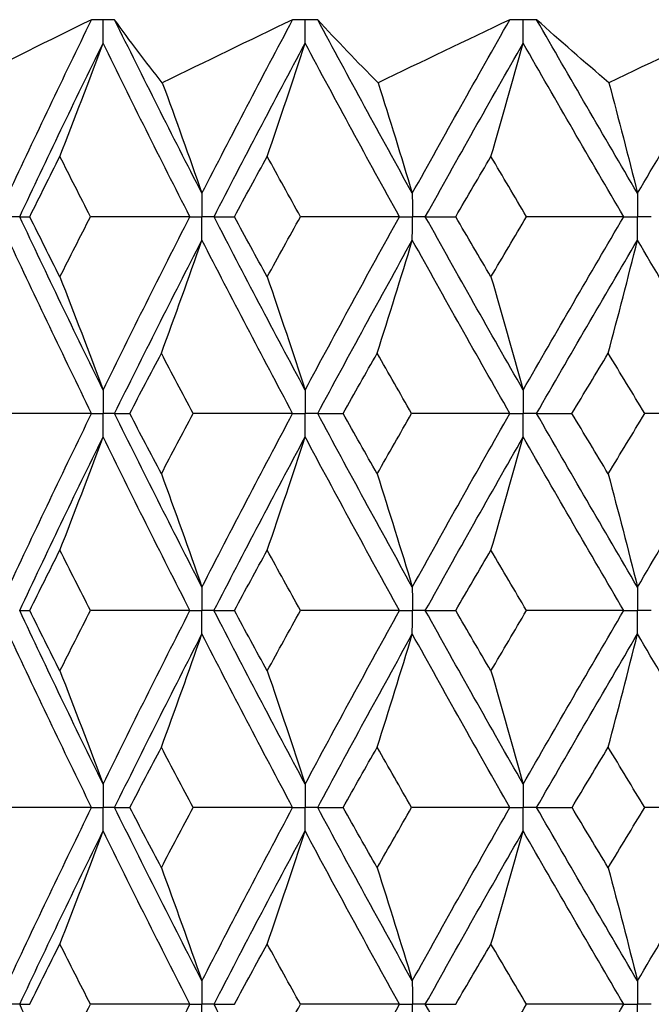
# Paper-space layout '_Back' of a CAD drawing. Header units: millimetres. Extents: x -25 to 25, y -1 to 320.
# Tile 32 of 48: x -13.53 to -8.63, y 52.23 to 59.85. Entities that reach past the tile are written whole.
import ezdxf

# ---------------------------------------------------------------- set-up
doc = ezdxf.new("R2010")
doc.units = ezdxf.units.MM

psp = doc.layouts.new('_Back')

# ---------------------------------------------------------------- linework, layer by layer
at = {"color": 7, "linetype": 'Continuous', "lineweight": 25}
for p, q in [((-12.7915, 59.8498), (-12.7917, 59.8498)), ((-11.2177, 59.8498), (-11.2179, 59.8498)), ((-9.521, 59.8498), (-9.5212, 59.8498))]:
    psp.add_line(p, q, dxfattribs=at)
for points in [[(-12.9698, 59.8498), (-13.3009, 59.6876), (-13.63, 59.5249), (-13.9569, 59.3619)], [(-13.6119, 58.5056), (-13.4027, 58.9532), (-13.1885, 59.4015), (-12.9698, 59.8498)], [(-12.4216, 59.3619), (-12.5517, 59.5249), (-12.675, 59.6876), (-12.7915, 59.8498)], [(-12.1145, 58.5056), (-12.3445, 58.9532), (-12.5703, 59.4015), (-12.7915, 59.8498)], [(-11.4118, 59.8498), (-11.7497, 59.6876), (-12.0863, 59.5249), (-12.4216, 59.3619)], [(-12.1145, 58.5056), (-11.8846, 58.9532), (-11.6502, 59.4015), (-11.4118, 59.8498)], [(-10.7501, 59.3619), (-10.9124, 59.5249), (-11.0683, 59.6876), (-11.2177, 59.8498)], [(-10.4844, 58.5056), (-10.7325, 58.9532), (-10.9771, 59.4015), (-11.2177, 59.8498)], [(-9.7288, 59.8498), (-10.0698, 59.6876), (-10.4103, 59.5249), (-10.7501, 59.3619)], [(-10.4844, 58.5056), (-10.2363, 58.9532), (-9.9842, 59.4015), (-9.7288, 59.8498)], [(-8.9609, 59.3619), (-9.1536, 59.5249), (-9.3404, 59.6876), (-9.521, 59.8498)], [(-8.7394, 58.5056), (-9.003, 58.9532), (-9.2637, 59.4015), (-9.521, 59.8498)], [(-7.9392, 59.8498), (-8.2796, 59.6876), (-8.6201, 59.5249), (-8.9609, 59.3619)], [(-8.7394, 58.5056), (-8.4758, 58.9532), (-8.2089, 59.4015), (-7.9392, 59.8498)], [(-13.5269, 58.3243), (-13.3164, 58.7718), (-13.1009, 59.2201), (-12.8809, 59.6685)], [(-13.2153, 58.7914), (-13.1016, 59.0819), (-12.9902, 59.3743), (-12.8809, 59.6685)], [(-12.2075, 58.3243), (-12.4363, 58.7718), (-12.6609, 59.2201), (-12.8809, 59.6685)], [(-12.0211, 58.3243), (-11.79, 58.7718), (-11.5545, 59.2201), (-11.315, 59.6685)], [(-11.6088, 58.7914), (-11.5089, 59.0819), (-11.411, 59.3743), (-11.315, 59.6685)], [(-10.5847, 58.3243), (-10.8319, 58.7718), (-11.0754, 59.2201), (-11.315, 59.6685)], [(-10.3837, 58.3243), (-10.1345, 58.7718), (-9.8815, 59.2201), (-9.6251, 59.6685)], [(-9.875, 58.7914), (-9.79, 59.0819), (-9.7067, 59.3743), (-9.6251, 59.6685)], [(-8.846, 58.3243), (-9.1089, 58.7718), (-9.3687, 59.2201), (-9.6251, 59.6685)], [(-12.4216, 59.3619), (-12.3173, 59.0783), (-12.2149, 58.7928), (-12.1145, 58.5056)], [(-10.7501, 59.3619), (-10.6599, 59.0783), (-10.5713, 58.7928), (-10.4844, 58.5056)], [(-8.9609, 59.3619), (-8.8857, 59.0783), (-8.8118, 58.7928), (-8.7394, 58.5056)], [(-13.4489, 58.3244), (-13.3716, 58.48), (-13.2938, 58.6357), (-13.2153, 58.7914)], [(-12.9784, 58.3244), (-13.0579, 58.48), (-13.1369, 58.6357), (-13.2153, 58.7914)], [(-11.8634, 58.3244), (-11.779, 58.48), (-11.6941, 58.6357), (-11.6088, 58.7914)], [(-11.3512, 58.3244), (-11.4375, 58.48), (-11.5234, 58.6357), (-11.6088, 58.7914)], [(-10.1479, 58.3244), (-10.0574, 58.48), (-9.9664, 58.6357), (-9.875, 58.7914)], [(-9.5996, 58.3244), (-9.6918, 58.48), (-9.7836, 58.6357), (-9.875, 58.7914)], [(-13.5269, 58.3243), (-13.5031, 58.3243), (-13.4771, 58.3243), (-13.4489, 58.3244)], [(-12.8809, 56.9821), (-13.101, 57.43), (-13.3162, 57.8765), (-13.5269, 58.3243)], [(-13.2153, 57.8582), (-13.2937, 58.0136), (-13.3716, 58.1689), (-13.4489, 58.3244)], [(-13.2153, 57.8582), (-13.1369, 58.0136), (-13.0579, 58.1689), (-12.9784, 58.3244)], [(-12.2075, 58.3243), (-12.4644, 58.3243), (-12.7214, 58.3243), (-12.9784, 58.3244)], [(-12.8809, 56.9821), (-12.6608, 57.43), (-12.4364, 57.8765), (-12.2075, 58.3243)], [(-12.0211, 58.3243), (-11.9707, 58.3243), (-11.9181, 58.3243), (-11.8634, 58.3244)], [(-11.315, 56.9821), (-11.5546, 57.43), (-11.7899, 57.8765), (-12.0211, 58.3243)], [(-11.6088, 57.8582), (-11.6941, 58.0136), (-11.779, 58.1689), (-11.8634, 58.3244)], [(-11.6088, 57.8582), (-11.5234, 58.0136), (-11.4375, 58.1689), (-11.3512, 58.3244)], [(-10.5847, 58.3243), (-10.84, 58.3243), (-11.0955, 58.3243), (-11.3512, 58.3244)], [(-11.315, 56.9821), (-11.0754, 57.43), (-10.8321, 57.8765), (-10.5847, 58.3243)], [(-10.3837, 58.3243), (-10.3071, 58.3243), (-10.2286, 58.3243), (-10.1479, 58.3244)], [(-9.6251, 56.9821), (-9.8816, 57.43), (-10.1343, 57.8765), (-10.3837, 58.3243)], [(-9.875, 57.8582), (-9.9664, 58.0136), (-10.0573, 58.1689), (-10.1479, 58.3244)], [(-9.875, 57.8582), (-9.7836, 58.0136), (-9.6918, 58.1689), (-9.5996, 58.3244)], [(-9.6251, 56.9821), (-9.3686, 57.43), (-9.109, 57.8765), (-8.846, 58.3243)], [(-8.846, 58.3243), (-9.0968, 58.3243), (-9.348, 58.3243), (-9.5996, 58.3244)], [(-12.9697, 56.8008), (-13.1886, 57.2488), (-13.4026, 57.6953), (-13.6119, 58.143)], [(-12.7916, 56.8008), (-12.5702, 57.2488), (-12.3446, 57.6953), (-12.1145, 58.143)], [(-12.4291, 57.2671), (-12.3221, 57.5572), (-12.2173, 57.8491), (-12.1145, 58.143)], [(-11.4117, 56.8008), (-11.6502, 57.2488), (-11.8844, 57.6953), (-12.1145, 58.143)], [(-11.2178, 56.8008), (-10.9771, 57.2488), (-10.7327, 57.6953), (-10.4844, 58.143)], [(-10.7566, 57.2671), (-10.6641, 57.5572), (-10.5733, 57.8491), (-10.4844, 58.143)], [(-9.7287, 56.8008), (-9.9843, 57.2488), (-10.2361, 57.6953), (-10.4844, 58.143)], [(-9.5211, 56.8008), (-9.2637, 57.2488), (-9.0032, 57.6953), (-8.7394, 58.143)], [(-8.9663, 57.2671), (-8.8892, 57.5572), (-8.8135, 57.8491), (-8.7394, 58.143)], [(-7.9391, 56.8008), (-8.2089, 57.2488), (-8.4756, 57.6953), (-8.7394, 58.143)], [(-13.2153, 57.8582), (-13.1016, 57.5681), (-12.9901, 57.2761), (-12.8809, 56.9821)], [(-11.6088, 57.8582), (-11.5089, 57.5681), (-11.4109, 57.2761), (-11.315, 56.9821)], [(-9.875, 57.8582), (-9.79, 57.5681), (-9.7067, 57.2761), (-9.6251, 56.9821)], [(-12.6736, 56.8007), (-12.5926, 56.9563), (-12.5111, 57.1118), (-12.4291, 57.2671)], [(-12.1814, 56.8007), (-12.2645, 56.9563), (-12.3471, 57.1118), (-12.4291, 57.2671)], [(-11.0208, 56.8007), (-10.9332, 56.9563), (-10.8451, 57.1118), (-10.7566, 57.2671)], [(-10.4897, 56.8007), (-10.5791, 56.9563), (-10.6681, 57.1118), (-10.7566, 57.2671)], [(-9.2473, 56.8007), (-9.154, 56.9563), (-9.0603, 57.1118), (-8.9663, 57.2671)], [(-8.683, 56.8007), (-8.7779, 56.9563), (-8.8723, 57.1118), (-8.9663, 57.2671)], [(-12.9697, 56.8008), (-13.2265, 56.8008), (-13.4831, 56.8007), (-13.7397, 56.8007)], [(-13.6119, 55.4563), (-13.4026, 55.9046), (-13.1884, 56.353), (-12.9697, 56.8008)], [(-12.7916, 56.8008), (-12.7544, 56.8008), (-12.715, 56.8007), (-12.6736, 56.8007)], [(-12.1145, 55.4563), (-12.3446, 55.9046), (-12.5704, 56.353), (-12.7916, 56.8008)], [(-12.4291, 56.3335), (-12.5111, 56.4892), (-12.5926, 56.645), (-12.6736, 56.8007)], [(-12.4291, 56.3335), (-12.347, 56.4892), (-12.2645, 56.645), (-12.1814, 56.8007)], [(-11.4117, 56.8008), (-11.6682, 56.8008), (-11.9247, 56.8007), (-12.1814, 56.8007)], [(-12.1145, 55.4563), (-11.8844, 55.9046), (-11.6501, 56.353), (-11.4117, 56.8008)], [(-11.2178, 56.8008), (-11.1542, 56.8008), (-11.0886, 56.8007), (-11.0208, 56.8007)], [(-10.4844, 55.4563), (-10.7327, 55.9046), (-10.9773, 56.353), (-11.2178, 56.8008)], [(-10.7566, 56.3335), (-10.8452, 56.4892), (-10.9332, 56.645), (-11.0208, 56.8007)], [(-10.7566, 56.3335), (-10.6681, 56.4892), (-10.5791, 56.645), (-10.4897, 56.8007)], [(-9.7287, 56.8008), (-9.982, 56.8008), (-10.2357, 56.8007), (-10.4897, 56.8007)], [(-10.4844, 55.4563), (-10.2361, 55.9046), (-9.9841, 56.353), (-9.7287, 56.8008)], [(-9.5211, 56.8008), (-9.4319, 56.8008), (-9.3406, 56.8007), (-9.2473, 56.8007)], [(-8.7394, 55.4563), (-9.0032, 55.9046), (-9.2639, 56.353), (-9.5211, 56.8008)], [(-8.9663, 56.3335), (-9.0604, 56.4892), (-9.154, 56.645), (-9.2473, 56.8007)], [(-8.9663, 56.3335), (-8.8723, 56.4892), (-8.7778, 56.645), (-8.683, 56.8007)], [(-8.7394, 55.4563), (-8.4756, 55.9046), (-8.2087, 56.353), (-7.9391, 56.8008)], [(-7.9391, 56.8008), (-8.1865, 56.8008), (-8.4345, 56.8007), (-8.683, 56.8007)], [(-13.5269, 55.2748), (-13.3163, 55.7232), (-13.1008, 56.1716), (-12.8809, 56.6194)], [(-13.2153, 55.7425), (-13.1017, 56.033), (-12.9902, 56.3253), (-12.8809, 56.6194)], [(-12.2074, 55.2748), (-12.4363, 55.7232), (-12.661, 56.1716), (-12.8809, 56.6194)], [(-12.0212, 55.2748), (-11.7899, 55.7232), (-11.5544, 56.1716), (-11.315, 56.6194)], [(-11.6088, 55.7425), (-11.5089, 56.033), (-11.411, 56.3253), (-11.315, 56.6194)], [(-10.5847, 55.2748), (-10.832, 55.7232), (-11.0755, 56.1716), (-11.315, 56.6194)], [(-10.3837, 55.2748), (-10.1344, 55.7232), (-9.8814, 56.1716), (-9.6251, 56.6194)], [(-9.875, 55.7425), (-9.7901, 56.033), (-9.7068, 56.3253), (-9.6251, 56.6194)], [(-8.846, 55.2748), (-9.109, 55.7232), (-9.3688, 56.1716), (-9.6251, 56.6194)], [(-12.4291, 56.3335), (-12.3222, 56.0429), (-12.2173, 55.7505), (-12.1145, 55.4563)], [(-10.7566, 56.3335), (-10.6641, 56.0429), (-10.5734, 55.7505), (-10.4844, 55.4563)], [(-8.9663, 56.3335), (-8.8892, 56.0429), (-8.8135, 55.7505), (-8.7394, 55.4563)], [(-13.4491, 55.2748), (-13.3717, 55.4307), (-13.2938, 55.5866), (-13.2153, 55.7425)], [(-12.9782, 55.2748), (-13.0578, 55.4307), (-13.1368, 55.5866), (-13.2153, 55.7425)], [(-11.8636, 55.2748), (-11.7792, 55.4307), (-11.6942, 55.5866), (-11.6088, 55.7425)], [(-11.3509, 55.2748), (-11.4374, 55.4307), (-11.5233, 55.5866), (-11.6088, 55.7425)], [(-10.1481, 55.2748), (-10.0575, 55.4307), (-9.9665, 55.5866), (-9.875, 55.7425)], [(-9.5993, 55.2748), (-9.6916, 55.4307), (-9.7835, 55.5866), (-9.875, 55.7425)], [(-13.5269, 55.2748), (-13.5032, 55.2748), (-13.4772, 55.2748), (-13.4491, 55.2748)], [(-12.8809, 53.9307), (-13.1008, 54.3781), (-13.3162, 54.8264), (-13.5269, 55.2748)], [(-13.2153, 54.8073), (-13.2938, 54.9631), (-13.3717, 55.1189), (-13.4491, 55.2748)], [(-13.2153, 54.8073), (-13.1368, 54.9631), (-13.0578, 55.1189), (-12.9782, 55.2748)], [(-12.2074, 55.2748), (-12.4643, 55.2748), (-12.7212, 55.2748), (-12.9782, 55.2748)], [(-12.8809, 53.9307), (-12.661, 54.3781), (-12.4364, 54.8264), (-12.2074, 55.2748)], [(-12.0212, 55.2748), (-11.9708, 55.2748), (-11.9183, 55.2748), (-11.8636, 55.2748)], [(-11.315, 53.9307), (-11.5544, 54.3781), (-11.7899, 54.8264), (-12.0212, 55.2748)], [(-11.6088, 54.8073), (-11.6942, 54.9631), (-11.7792, 55.1189), (-11.8636, 55.2748)], [(-11.6088, 54.8073), (-11.5233, 54.9631), (-11.4374, 55.1189), (-11.3509, 55.2748)], [(-10.5847, 55.2748), (-10.8399, 55.2748), (-11.0953, 55.2748), (-11.3509, 55.2748)], [(-11.315, 53.9307), (-11.0756, 54.3781), (-10.832, 54.8264), (-10.5847, 55.2748)], [(-10.3837, 55.2748), (-10.3073, 55.2748), (-10.2287, 55.2748), (-10.1481, 55.2748)], [(-9.6251, 53.9307), (-9.8813, 54.3781), (-10.1343, 54.8264), (-10.3837, 55.2748)], [(-9.875, 54.8073), (-9.9665, 54.9631), (-10.0575, 55.1189), (-10.1481, 55.2748)], [(-9.875, 54.8073), (-9.7835, 54.9631), (-9.6916, 55.1189), (-9.5993, 55.2748)], [(-9.6251, 53.9307), (-9.3688, 54.3781), (-9.109, 54.8264), (-8.846, 55.2748)], [(-8.846, 55.2748), (-9.0966, 55.2748), (-9.3478, 55.2748), (-9.5993, 55.2748)], [(-12.9697, 53.7494), (-13.1884, 54.1967), (-13.4026, 54.6449), (-13.6119, 55.0933)], [(-12.7915, 53.7494), (-12.5704, 54.1967), (-12.3446, 54.6449), (-12.1145, 55.0933)], [(-12.4291, 54.2163), (-12.3222, 54.5067), (-12.2173, 54.7991), (-12.1145, 55.0933)], [(-11.4118, 53.7494), (-11.65, 54.1967), (-11.8844, 54.6449), (-12.1145, 55.0933)], [(-11.2178, 53.7494), (-10.9773, 54.1967), (-10.7327, 54.6449), (-10.4844, 55.0933)], [(-10.7566, 54.2163), (-10.6641, 54.5067), (-10.5733, 54.7991), (-10.4844, 55.0933)], [(-9.7287, 53.7494), (-9.984, 54.1967), (-10.2361, 54.6449), (-10.4844, 55.0933)], [(-9.5211, 53.7494), (-9.2639, 54.1967), (-9.0032, 54.6449), (-8.7394, 55.0933)], [(-8.9663, 54.2163), (-8.8892, 54.5067), (-8.8135, 54.7991), (-8.7394, 55.0933)], [(-7.9391, 53.7494), (-8.2087, 54.1967), (-8.4756, 54.6449), (-8.7394, 55.0933)], [(-13.2153, 54.8073), (-13.1017, 54.5169), (-12.9902, 54.2247), (-12.8809, 53.9307)], [(-11.6088, 54.8073), (-11.5089, 54.5169), (-11.411, 54.2247), (-11.315, 53.9307)], [(-9.875, 54.8073), (-9.7901, 54.5169), (-9.7068, 54.2247), (-9.6251, 53.9307)], [(-12.6734, 53.7495), (-12.5925, 53.905), (-12.5111, 54.0606), (-12.4291, 54.2163)], [(-12.1815, 53.7495), (-12.2646, 53.905), (-12.3471, 54.0606), (-12.4291, 54.2163)], [(-11.0206, 53.7495), (-10.9331, 53.905), (-10.8451, 54.0606), (-10.7566, 54.2163)], [(-10.4898, 53.7495), (-10.5792, 53.905), (-10.6681, 54.0606), (-10.7566, 54.2163)], [(-9.2471, 53.7495), (-9.1539, 53.905), (-9.0603, 54.0606), (-8.9663, 54.2163)], [(-8.6832, 53.7495), (-8.7779, 53.905), (-8.8723, 54.0606), (-8.9663, 54.2163)], [(-12.9697, 53.7494), (-13.2265, 53.7494), (-13.4832, 53.7495), (-13.7398, 53.7495)], [(-13.6119, 52.4071), (-13.4025, 52.8553), (-13.1885, 53.302), (-12.9697, 53.7494)], [(-12.7915, 53.7494), (-12.7543, 53.7494), (-12.715, 53.7495), (-12.6734, 53.7495)], [(-12.1145, 52.4071), (-12.3447, 52.8553), (-12.5703, 53.302), (-12.7915, 53.7494)], [(-12.4291, 53.2835), (-12.5111, 53.439), (-12.5925, 53.5942), (-12.6734, 53.7495)], [(-12.4291, 53.2835), (-12.3471, 53.439), (-12.2646, 53.5942), (-12.1815, 53.7495)], [(-11.4118, 53.7494), (-11.6682, 53.7494), (-11.9248, 53.7495), (-12.1815, 53.7495)], [(-12.1145, 52.4071), (-11.8844, 52.8553), (-11.6501, 53.302), (-11.4118, 53.7494)], [(-11.2178, 53.7494), (-11.1542, 53.7494), (-11.0885, 53.7495), (-11.0206, 53.7495)], [(-10.4844, 52.4071), (-10.7328, 52.8553), (-10.9772, 53.302), (-11.2178, 53.7494)], [(-10.7566, 53.2835), (-10.8451, 53.439), (-10.9331, 53.5942), (-11.0206, 53.7495)], [(-10.7566, 53.2835), (-10.6681, 53.439), (-10.5792, 53.5942), (-10.4898, 53.7495)], [(-9.7287, 53.7494), (-9.9821, 53.7494), (-10.2358, 53.7495), (-10.4898, 53.7495)], [(-10.4844, 52.4071), (-10.236, 52.8553), (-9.9842, 53.302), (-9.7287, 53.7494)], [(-9.5211, 53.7494), (-9.4318, 53.7494), (-9.3405, 53.7495), (-9.2471, 53.7495)], [(-8.7394, 52.4071), (-9.0033, 52.8553), (-9.2638, 53.302), (-9.5211, 53.7494)], [(-8.9663, 53.2835), (-9.0603, 53.439), (-9.1539, 53.5942), (-9.2471, 53.7495)], [(-8.9663, 53.2835), (-8.8723, 53.439), (-8.7779, 53.5942), (-8.6832, 53.7495)], [(-8.7394, 52.4071), (-8.4755, 52.8553), (-8.2088, 53.302), (-7.9391, 53.7494)], [(-7.9391, 53.7494), (-8.1866, 53.7494), (-8.4346, 53.7495), (-8.6832, 53.7495)], [(-13.5269, 52.2258), (-13.3162, 52.674), (-13.1009, 53.1208), (-12.8809, 53.5682)], [(-13.2153, 52.6924), (-13.1017, 52.9825), (-12.9902, 53.2744), (-12.8809, 53.5682)], [(-12.2074, 52.2258), (-12.4365, 52.674), (-12.6609, 53.1208), (-12.8809, 53.5682)], [(-12.0211, 52.2258), (-11.7898, 52.674), (-11.5544, 53.1208), (-11.315, 53.5682)], [(-11.6088, 52.6924), (-11.5089, 52.9825), (-11.411, 53.2744), (-11.315, 53.5682)], [(-10.5847, 52.2258), (-10.8321, 52.674), (-11.0755, 53.1208), (-11.315, 53.5682)], [(-10.3837, 52.2258), (-10.1343, 52.674), (-9.8814, 53.1208), (-9.6251, 53.5682)], [(-9.875, 52.6924), (-9.7901, 52.9825), (-9.7067, 53.2744), (-9.6251, 53.5682)], [(-8.846, 52.2258), (-9.1091, 52.674), (-9.3688, 53.1208), (-9.6251, 53.5682)], [(-12.4291, 53.2835), (-12.3221, 52.9933), (-12.2173, 52.7012), (-12.1145, 52.4071)], [(-10.7566, 53.2835), (-10.6641, 52.9933), (-10.5733, 52.7012), (-10.4844, 52.4071)], [(-8.9663, 53.2835), (-8.8892, 52.9933), (-8.8135, 52.7012), (-8.7394, 52.4071)], [(-13.449, 52.2257), (-13.3717, 52.3814), (-13.2938, 52.537), (-13.2153, 52.6924)], [(-12.9783, 52.2257), (-13.0579, 52.3814), (-13.1369, 52.537), (-13.2153, 52.6924)], [(-11.8635, 52.2257), (-11.7791, 52.3814), (-11.6941, 52.537), (-11.6088, 52.6924)], [(-11.351, 52.2257), (-11.4375, 52.3814), (-11.5234, 52.537), (-11.6088, 52.6924)], [(-10.148, 52.2257), (-10.0574, 52.3814), (-9.9664, 52.537), (-9.875, 52.6924)], [(-9.5995, 52.2257), (-9.6917, 52.3814), (-9.7836, 52.537), (-9.875, 52.6924)], [(-12.8809, 50.8811), (-13.1009, 51.3294), (-13.3163, 51.7778), (-13.5269, 52.2258)], [(-13.5269, 52.2258), (-13.5031, 52.2258), (-13.4771, 52.2257), (-13.449, 52.2257)], [(-13.2153, 51.7583), (-13.1369, 51.9141), (-13.0578, 52.0699), (-12.9783, 52.2257)], [(-12.2074, 52.2258), (-12.4644, 52.2258), (-12.7213, 52.2257), (-12.9783, 52.2257)], [(-12.8809, 50.8811), (-12.6609, 51.3294), (-12.4363, 51.7778), (-12.2074, 52.2258)], [(-11.315, 50.8811), (-11.5545, 51.3294), (-11.79, 51.7778), (-12.0211, 52.2258)], [(-12.0211, 52.2258), (-11.9707, 52.2258), (-11.9182, 52.2257), (-11.8635, 52.2257)], [(-11.6088, 51.7583), (-11.5233, 51.9141), (-11.4374, 52.0699), (-11.351, 52.2257)], [(-10.5847, 52.2258), (-10.8399, 52.2258), (-11.0954, 52.2257), (-11.351, 52.2257)], [(-11.315, 50.8811), (-11.0755, 51.3294), (-10.8319, 51.7778), (-10.5847, 52.2258)], [(-9.6251, 50.8811), (-9.8815, 51.3294), (-10.1345, 51.7778), (-10.3837, 52.2258)], [(-10.3837, 52.2258), (-10.3072, 52.2258), (-10.2286, 52.2257), (-10.148, 52.2257)], [(-9.875, 51.7583), (-9.7836, 51.9141), (-9.6917, 52.0699), (-9.5995, 52.2257)], [(-9.6251, 50.8811), (-9.3687, 51.3294), (-9.1089, 51.7778), (-8.846, 52.2258)], [(-8.846, 52.2258), (-9.0967, 52.2258), (-9.3479, 52.2257), (-9.5995, 52.2257)]]:
    psp.add_open_spline(points, degree=3, dxfattribs=at)
for points, knots in [([(-12.8808, 59.85), (-12.8932, 59.85), (-12.9056, 59.85), (-12.9181, 59.85), (-12.9353, 59.8499), (-12.9526, 59.8499), (-12.9698, 59.8498)], [0.0001197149, 0.0001197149, 0.0001197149, 0.0001197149, 0.0001699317, 0.0001699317, 0.0001699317, 0.0002396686, 0.0002396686, 0.0002396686, 0.0002396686]), ([(-12.8809, 59.6685), (-12.8808, 59.7175), (-12.8808, 59.7664), (-12.8808, 59.8153), (-12.8808, 59.8269), (-12.8808, 59.8384), (-12.8808, 59.85)], [0, 0, 0, 0, 0.0001467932, 0.0001467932, 0.0001467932, 0.0001814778, 0.0001814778, 0.0001814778, 0.0001814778]), ([(-12.7917, 59.8498), (-12.8166, 59.8499), (-12.8414, 59.85), (-12.8663, 59.85), (-12.8711, 59.85), (-12.8759, 59.85), (-12.8808, 59.85)], [0, 0, 0, 0, 0.0001001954, 0.0001001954, 0.0001001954, 0.0001197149, 0.0001197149, 0.0001197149, 0.0001197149]), ([(-11.3149, 59.85), (-11.3284, 59.85), (-11.3419, 59.85), (-11.3555, 59.85), (-11.3743, 59.8499), (-11.393, 59.8499), (-11.4118, 59.8498)], [0.0001197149, 0.0001197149, 0.0001197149, 0.0001197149, 0.0001699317, 0.0001699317, 0.0001699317, 0.0002396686, 0.0002396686, 0.0002396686, 0.0002396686]), ([(-11.315, 59.6685), (-11.3149, 59.7175), (-11.3149, 59.7664), (-11.3149, 59.8153), (-11.3149, 59.8269), (-11.3149, 59.8384), (-11.3149, 59.85)], [0, 0, 0, 0, 0.0001467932, 0.0001467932, 0.0001467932, 0.0001814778, 0.0001814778, 0.0001814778, 0.0001814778]), ([(-11.2179, 59.8498), (-11.245, 59.8499), (-11.272, 59.85), (-11.2991, 59.85), (-11.3043, 59.85), (-11.3096, 59.85), (-11.3149, 59.85)], [0, 0, 0, 0, 0.0001001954, 0.0001001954, 0.0001001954, 0.0001197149, 0.0001197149, 0.0001197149, 0.0001197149]), ([(-9.625, 59.85), (-9.6395, 59.85), (-9.654, 59.85), (-9.6685, 59.85), (-9.6886, 59.8499), (-9.7087, 59.8499), (-9.7288, 59.8498)], [0.0001197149, 0.0001197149, 0.0001197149, 0.0001197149, 0.0001699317, 0.0001699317, 0.0001699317, 0.0002396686, 0.0002396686, 0.0002396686, 0.0002396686]), ([(-9.6251, 59.6685), (-9.625, 59.7175), (-9.625, 59.7664), (-9.625, 59.8153), (-9.625, 59.8269), (-9.625, 59.8384), (-9.625, 59.85)], [0, 0, 0, 0, 0.0001467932, 0.0001467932, 0.0001467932, 0.0001814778, 0.0001814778, 0.0001814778, 0.0001814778]), ([(-9.5212, 59.8498), (-9.5502, 59.8499), (-9.5792, 59.85), (-9.6081, 59.85), (-9.6137, 59.85), (-9.6194, 59.85), (-9.625, 59.85)], [0, 0, 0, 0, 0.0001001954, 0.0001001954, 0.0001001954, 0.0001197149, 0.0001197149, 0.0001197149, 0.0001197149]), ([(-12.1145, 58.5056), (-12.1145, 58.4567), (-12.1144, 58.4078), (-12.1144, 58.3589), (-12.1144, 58.3474), (-12.1144, 58.3358), (-12.1144, 58.3243)], [0, 0, 0, 0, 0.0001466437, 0.0001466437, 0.0001466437, 0.000181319, 0.000181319, 0.000181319, 0.000181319]), ([(-10.4844, 58.5056), (-10.4843, 58.4567), (-10.4843, 58.4078), (-10.4843, 58.3589), (-10.4843, 58.3474), (-10.4843, 58.3358), (-10.4843, 58.3243)], [0, 0, 0, 0, 0.0001466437, 0.0001466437, 0.0001466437, 0.000181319, 0.000181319, 0.000181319, 0.000181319]), ([(-8.7394, 58.5056), (-8.7394, 58.4567), (-8.7393, 58.4078), (-8.7393, 58.3589), (-8.7393, 58.3474), (-8.7393, 58.3358), (-8.7393, 58.3243)], [0, 0, 0, 0, 0.0001466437, 0.0001466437, 0.0001466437, 0.000181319, 0.000181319, 0.000181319, 0.000181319]), ([(-13.5269, 58.3243), (-13.547, 58.3243), (-13.5672, 58.3243), (-13.5873, 58.3243), (-13.5955, 58.3243), (-13.6036, 58.3243), (-13.6118, 58.3243)], [0, 0, 0, 0, 0.0000852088, 0.0000852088, 0.0000852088, 0.0001198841, 0.0001198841, 0.0001198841, 0.0001198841]), ([(-12.2075, 58.3243), (-12.1854, 58.3243), (-12.1634, 58.3243), (-12.1414, 58.3243), (-12.1324, 58.3243), (-12.1234, 58.3243), (-12.1144, 58.3243)], [0, 0, 0, 0, 0.0000852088, 0.0000852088, 0.0000852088, 0.0001198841, 0.0001198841, 0.0001198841, 0.0001198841]), ([(-12.1145, 58.143), (-12.1145, 58.1919), (-12.1144, 58.2407), (-12.1144, 58.2896), (-12.1144, 58.3012), (-12.1144, 58.3127), (-12.1144, 58.3243)], [0, 0, 0, 0, 0.000146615, 0.000146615, 0.000146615, 0.0001812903, 0.0001812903, 0.0001812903, 0.0001812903]), ([(-12.0211, 58.3243), (-12.0433, 58.3243), (-12.0654, 58.3243), (-12.0875, 58.3243), (-12.0964, 58.3243), (-12.1054, 58.3243), (-12.1144, 58.3243)], [0, 0, 0, 0, 0.0000852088, 0.0000852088, 0.0000852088, 0.0001198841, 0.0001198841, 0.0001198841, 0.0001198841]), ([(-10.5847, 58.3243), (-10.561, 58.3243), (-10.5372, 58.3243), (-10.5134, 58.3243), (-10.5037, 58.3243), (-10.494, 58.3243), (-10.4843, 58.3243)], [0, 0, 0, 0, 0.0000852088, 0.0000852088, 0.0000852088, 0.0001198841, 0.0001198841, 0.0001198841, 0.0001198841]), ([(-10.4844, 58.143), (-10.4843, 58.1919), (-10.4843, 58.2407), (-10.4843, 58.2896), (-10.4843, 58.3012), (-10.4843, 58.3127), (-10.4843, 58.3243)], [0, 0, 0, 0, 0.000146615, 0.000146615, 0.000146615, 0.0001812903, 0.0001812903, 0.0001812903, 0.0001812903]), ([(-10.3837, 58.3243), (-10.4075, 58.3243), (-10.4314, 58.3243), (-10.4552, 58.3243), (-10.4649, 58.3243), (-10.4746, 58.3243), (-10.4843, 58.3243)], [0, 0, 0, 0, 0.0000852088, 0.0000852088, 0.0000852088, 0.0001198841, 0.0001198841, 0.0001198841, 0.0001198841]), ([(-8.846, 58.3243), (-8.8208, 58.3243), (-8.7955, 58.3243), (-8.7702, 58.3243), (-8.7599, 58.3243), (-8.7496, 58.3243), (-8.7393, 58.3243)], [0, 0, 0, 0, 0.0000852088, 0.0000852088, 0.0000852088, 0.0001198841, 0.0001198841, 0.0001198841, 0.0001198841]), ([(-8.7394, 58.143), (-8.7394, 58.1919), (-8.7393, 58.2407), (-8.7393, 58.2896), (-8.7393, 58.3012), (-8.7393, 58.3127), (-8.7393, 58.3243)], [0, 0, 0, 0, 0.000146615, 0.000146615, 0.000146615, 0.0001812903, 0.0001812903, 0.0001812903, 0.0001812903]), ([(-8.6324, 58.3243), (-8.6578, 58.3243), (-8.6831, 58.3243), (-8.7084, 58.3243), (-8.7187, 58.3243), (-8.729, 58.3243), (-8.7393, 58.3243)], [0, 0, 0, 0, 0.0000852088, 0.0000852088, 0.0000852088, 0.0001198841, 0.0001198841, 0.0001198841, 0.0001198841]), ([(-12.8809, 56.9821), (-12.8808, 56.9332), (-12.8808, 56.8843), (-12.8808, 56.8355), (-12.8808, 56.8239), (-12.8808, 56.8123), (-12.8808, 56.8008)], [0, 0, 0, 0, 0.0001466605, 0.0001466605, 0.0001466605, 0.0001813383, 0.0001813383, 0.0001813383, 0.0001813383]), ([(-11.315, 56.9821), (-11.3149, 56.9332), (-11.3149, 56.8843), (-11.3149, 56.8355), (-11.3149, 56.8239), (-11.3149, 56.8123), (-11.3149, 56.8008)], [0, 0, 0, 0, 0.0001466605, 0.0001466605, 0.0001466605, 0.0001813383, 0.0001813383, 0.0001813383, 0.0001813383]), ([(-9.6251, 56.9821), (-9.625, 56.9332), (-9.625, 56.8843), (-9.625, 56.8355), (-9.625, 56.8239), (-9.625, 56.8123), (-9.625, 56.8008)], [0, 0, 0, 0, 0.0001466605, 0.0001466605, 0.0001466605, 0.0001813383, 0.0001813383, 0.0001813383, 0.0001813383]), ([(-12.9697, 56.8008), (-12.9487, 56.8008), (-12.9276, 56.8008), (-12.9065, 56.8008), (-12.8979, 56.8008), (-12.8894, 56.8008), (-12.8808, 56.8008)], [0, 0, 0, 0, 0.0000851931, 0.0000851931, 0.0000851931, 0.0001198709, 0.0001198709, 0.0001198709, 0.0001198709]), ([(-12.8809, 56.6194), (-12.8808, 56.6683), (-12.8808, 56.7172), (-12.8808, 56.7661), (-12.8808, 56.7777), (-12.8808, 56.7892), (-12.8808, 56.8008)], [0, 0, 0, 0, 0.0001466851, 0.0001466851, 0.0001466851, 0.0001813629, 0.0001813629, 0.0001813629, 0.0001813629]), ([(-12.7916, 56.8008), (-12.8127, 56.8008), (-12.8339, 56.8008), (-12.855, 56.8008), (-12.8636, 56.8008), (-12.8722, 56.8008), (-12.8808, 56.8008)], [0, 0, 0, 0, 0.0000851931, 0.0000851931, 0.0000851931, 0.0001198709, 0.0001198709, 0.0001198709, 0.0001198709]), ([(-11.4117, 56.8008), (-11.3888, 56.8008), (-11.3659, 56.8008), (-11.3429, 56.8008), (-11.3336, 56.8008), (-11.3242, 56.8008), (-11.3149, 56.8008)], [0, 0, 0, 0, 0.0000851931, 0.0000851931, 0.0000851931, 0.0001198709, 0.0001198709, 0.0001198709, 0.0001198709]), ([(-11.315, 56.6194), (-11.3149, 56.6683), (-11.3149, 56.7172), (-11.3149, 56.7661), (-11.3149, 56.7777), (-11.3149, 56.7892), (-11.3149, 56.8008)], [0, 0, 0, 0, 0.0001466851, 0.0001466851, 0.0001466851, 0.0001813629, 0.0001813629, 0.0001813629, 0.0001813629]), ([(-11.2178, 56.8008), (-11.2408, 56.8008), (-11.2638, 56.8008), (-11.2868, 56.8008), (-11.2962, 56.8008), (-11.3055, 56.8008), (-11.3149, 56.8008)], [0, 0, 0, 0, 0.0000851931, 0.0000851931, 0.0000851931, 0.0001198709, 0.0001198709, 0.0001198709, 0.0001198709]), ([(-9.7287, 56.8008), (-9.7042, 56.8008), (-9.6796, 56.8008), (-9.655, 56.8008), (-9.645, 56.8008), (-9.635, 56.8008), (-9.625, 56.8008)], [0, 0, 0, 0, 0.0000851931, 0.0000851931, 0.0000851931, 0.0001198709, 0.0001198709, 0.0001198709, 0.0001198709]), ([(-9.6251, 56.6194), (-9.625, 56.6683), (-9.625, 56.7172), (-9.625, 56.7661), (-9.625, 56.7777), (-9.625, 56.7892), (-9.625, 56.8008)], [0, 0, 0, 0, 0.0001466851, 0.0001466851, 0.0001466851, 0.0001813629, 0.0001813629, 0.0001813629, 0.0001813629]), ([(-9.5211, 56.8008), (-9.5457, 56.8008), (-9.5704, 56.8008), (-9.595, 56.8008), (-9.605, 56.8008), (-9.615, 56.8008), (-9.625, 56.8008)], [0, 0, 0, 0, 0.0000851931, 0.0000851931, 0.0000851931, 0.0001198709, 0.0001198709, 0.0001198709, 0.0001198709]), ([(-12.1145, 55.4563), (-12.1145, 55.4073), (-12.1144, 55.3584), (-12.1144, 55.3095), (-12.1144, 55.2979), (-12.1144, 55.2864), (-12.1144, 55.2748)], [0, 0, 0, 0, 0.0001467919, 0.0001467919, 0.0001467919, 0.0001814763, 0.0001814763, 0.0001814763, 0.0001814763]), ([(-10.4844, 55.4563), (-10.4843, 55.4073), (-10.4843, 55.3584), (-10.4843, 55.3095), (-10.4843, 55.2979), (-10.4843, 55.2864), (-10.4843, 55.2748)], [0, 0, 0, 0, 0.0001467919, 0.0001467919, 0.0001467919, 0.0001814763, 0.0001814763, 0.0001814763, 0.0001814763]), ([(-8.7394, 55.4563), (-8.7394, 55.4073), (-8.7393, 55.3584), (-8.7393, 55.3095), (-8.7393, 55.2979), (-8.7393, 55.2864), (-8.7393, 55.2748)], [0, 0, 0, 0, 0.0001467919, 0.0001467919, 0.0001467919, 0.0001814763, 0.0001814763, 0.0001814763, 0.0001814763]), ([(-12.2074, 55.2748), (-12.1854, 55.2748), (-12.1634, 55.2748), (-12.1414, 55.2748), (-12.1324, 55.2748), (-12.1234, 55.2748), (-12.1144, 55.2748)], [0, 0, 0, 0, 0.0000851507, 0.0000851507, 0.0000851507, 0.0001198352, 0.0001198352, 0.0001198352, 0.0001198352]), ([(-12.1145, 55.0933), (-12.1145, 55.1423), (-12.1144, 55.1912), (-12.1144, 55.2401), (-12.1144, 55.2517), (-12.1144, 55.2632), (-12.1144, 55.2748)], [0, 0, 0, 0, 0.0001467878, 0.0001467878, 0.0001467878, 0.0001814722, 0.0001814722, 0.0001814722, 0.0001814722]), ([(-12.0212, 55.2748), (-12.0433, 55.2748), (-12.0654, 55.2748), (-12.0875, 55.2748), (-12.0964, 55.2748), (-12.1054, 55.2748), (-12.1144, 55.2748)], [0, 0, 0, 0, 0.0000851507, 0.0000851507, 0.0000851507, 0.0001198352, 0.0001198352, 0.0001198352, 0.0001198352]), ([(-10.5847, 55.2748), (-10.5609, 55.2748), (-10.5372, 55.2748), (-10.5134, 55.2748), (-10.5037, 55.2748), (-10.494, 55.2748), (-10.4843, 55.2748)], [0, 0, 0, 0, 0.0000851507, 0.0000851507, 0.0000851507, 0.0001198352, 0.0001198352, 0.0001198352, 0.0001198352]), ([(-10.4844, 55.0933), (-10.4843, 55.1423), (-10.4843, 55.1912), (-10.4843, 55.2401), (-10.4843, 55.2517), (-10.4843, 55.2632), (-10.4843, 55.2748)], [0, 0, 0, 0, 0.0001467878, 0.0001467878, 0.0001467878, 0.0001814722, 0.0001814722, 0.0001814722, 0.0001814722]), ([(-10.3837, 55.2748), (-10.4075, 55.2748), (-10.4314, 55.2748), (-10.4552, 55.2748), (-10.4649, 55.2748), (-10.4746, 55.2748), (-10.4843, 55.2748)], [0, 0, 0, 0, 0.0000851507, 0.0000851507, 0.0000851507, 0.0001198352, 0.0001198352, 0.0001198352, 0.0001198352]), ([(-8.846, 55.2748), (-8.8208, 55.2748), (-8.7955, 55.2748), (-8.7702, 55.2748), (-8.7599, 55.2748), (-8.7496, 55.2748), (-8.7393, 55.2748)], [0, 0, 0, 0, 0.0000851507, 0.0000851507, 0.0000851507, 0.0001198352, 0.0001198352, 0.0001198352, 0.0001198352]), ([(-8.7394, 55.0933), (-8.7394, 55.1423), (-8.7393, 55.1912), (-8.7393, 55.2401), (-8.7393, 55.2517), (-8.7393, 55.2632), (-8.7393, 55.2748)], [0, 0, 0, 0, 0.0001467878, 0.0001467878, 0.0001467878, 0.0001814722, 0.0001814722, 0.0001814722, 0.0001814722]), ([(-8.6325, 55.2748), (-8.6578, 55.2748), (-8.6831, 55.2748), (-8.7084, 55.2748), (-8.7187, 55.2748), (-8.729, 55.2748), (-8.7393, 55.2748)], [0, 0, 0, 0, 0.0000851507, 0.0000851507, 0.0000851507, 0.0001198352, 0.0001198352, 0.0001198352, 0.0001198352]), ([(-12.8809, 53.9307), (-12.8808, 53.8818), (-12.8808, 53.833), (-12.8808, 53.7841), (-12.8808, 53.7725), (-12.8808, 53.761), (-12.8808, 53.7494)], [0, 0, 0, 0, 0.0001465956, 0.0001465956, 0.0001465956, 0.0001812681, 0.0001812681, 0.0001812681, 0.0001812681]), ([(-11.315, 53.9307), (-11.3149, 53.8818), (-11.3149, 53.833), (-11.3149, 53.7841), (-11.3149, 53.7725), (-11.3149, 53.761), (-11.3149, 53.7494)], [0, 0, 0, 0, 0.0001465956, 0.0001465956, 0.0001465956, 0.0001812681, 0.0001812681, 0.0001812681, 0.0001812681]), ([(-9.6251, 53.9307), (-9.625, 53.8818), (-9.625, 53.833), (-9.625, 53.7841), (-9.625, 53.7725), (-9.625, 53.761), (-9.625, 53.7494)], [0, 0, 0, 0, 0.0001465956, 0.0001465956, 0.0001465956, 0.0001812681, 0.0001812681, 0.0001812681, 0.0001812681]), ([(-12.9697, 53.7494), (-12.9487, 53.7494), (-12.9276, 53.7494), (-12.9065, 53.7494), (-12.8979, 53.7494), (-12.8894, 53.7494), (-12.8808, 53.7494)], [0, 0, 0, 0, 0.000085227, 0.000085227, 0.000085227, 0.0001198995, 0.0001198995, 0.0001198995, 0.0001198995]), ([(-12.8809, 53.5682), (-12.8808, 53.617), (-12.8808, 53.6659), (-12.8808, 53.7147), (-12.8808, 53.7263), (-12.8808, 53.7379), (-12.8808, 53.7494)], [0, 0, 0, 0, 0.0001465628, 0.0001465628, 0.0001465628, 0.0001812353, 0.0001812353, 0.0001812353, 0.0001812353]), ([(-12.7915, 53.7494), (-12.8127, 53.7494), (-12.8339, 53.7494), (-12.855, 53.7494), (-12.8636, 53.7494), (-12.8722, 53.7494), (-12.8808, 53.7494)], [0, 0, 0, 0, 0.000085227, 0.000085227, 0.000085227, 0.0001198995, 0.0001198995, 0.0001198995, 0.0001198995]), ([(-11.4118, 53.7494), (-11.3888, 53.7494), (-11.3659, 53.7494), (-11.3429, 53.7494), (-11.3336, 53.7494), (-11.3242, 53.7494), (-11.3149, 53.7494)], [0, 0, 0, 0, 0.000085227, 0.000085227, 0.000085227, 0.0001198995, 0.0001198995, 0.0001198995, 0.0001198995]), ([(-11.315, 53.5682), (-11.3149, 53.617), (-11.3149, 53.6659), (-11.3149, 53.7147), (-11.3149, 53.7263), (-11.3149, 53.7379), (-11.3149, 53.7494)], [0, 0, 0, 0, 0.0001465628, 0.0001465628, 0.0001465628, 0.0001812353, 0.0001812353, 0.0001812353, 0.0001812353]), ([(-11.2178, 53.7494), (-11.2408, 53.7494), (-11.2638, 53.7494), (-11.2868, 53.7494), (-11.2962, 53.7494), (-11.3055, 53.7494), (-11.3149, 53.7494)], [0, 0, 0, 0, 0.000085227, 0.000085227, 0.000085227, 0.0001198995, 0.0001198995, 0.0001198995, 0.0001198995]), ([(-9.7287, 53.7494), (-9.7042, 53.7494), (-9.6796, 53.7494), (-9.655, 53.7494), (-9.645, 53.7494), (-9.635, 53.7494), (-9.625, 53.7494)], [0, 0, 0, 0, 0.000085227, 0.000085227, 0.000085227, 0.0001198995, 0.0001198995, 0.0001198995, 0.0001198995]), ([(-9.6251, 53.5682), (-9.625, 53.617), (-9.625, 53.6659), (-9.625, 53.7147), (-9.625, 53.7263), (-9.625, 53.7379), (-9.625, 53.7494)], [0, 0, 0, 0, 0.0001465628, 0.0001465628, 0.0001465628, 0.0001812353, 0.0001812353, 0.0001812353, 0.0001812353]), ([(-9.5211, 53.7494), (-9.5457, 53.7494), (-9.5703, 53.7494), (-9.595, 53.7494), (-9.605, 53.7494), (-9.615, 53.7494), (-9.625, 53.7494)], [0, 0, 0, 0, 0.000085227, 0.000085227, 0.000085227, 0.0001198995, 0.0001198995, 0.0001198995, 0.0001198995]), ([(-12.1145, 52.4071), (-12.1145, 52.3582), (-12.1144, 52.3093), (-12.1144, 52.2604), (-12.1144, 52.2489), (-12.1144, 52.2373), (-12.1144, 52.2258)], [0, 0, 0, 0, 0.0001466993, 0.0001466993, 0.0001466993, 0.0001813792, 0.0001813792, 0.0001813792, 0.0001813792]), ([(-10.4844, 52.4071), (-10.4843, 52.3582), (-10.4843, 52.3093), (-10.4843, 52.2604), (-10.4843, 52.2489), (-10.4843, 52.2373), (-10.4843, 52.2258)], [0, 0, 0, 0, 0.0001466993, 0.0001466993, 0.0001466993, 0.0001813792, 0.0001813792, 0.0001813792, 0.0001813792]), ([(-8.7394, 52.4071), (-8.7394, 52.3582), (-8.7393, 52.3093), (-8.7393, 52.2604), (-8.7393, 52.2489), (-8.7393, 52.2373), (-8.7393, 52.2258)], [0, 0, 0, 0, 0.0001466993, 0.0001466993, 0.0001466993, 0.0001813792, 0.0001813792, 0.0001813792, 0.0001813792]), ([(-13.5269, 52.2258), (-13.5471, 52.2258), (-13.5672, 52.2258), (-13.5873, 52.2258), (-13.5955, 52.2258), (-13.6036, 52.2258), (-13.6118, 52.2258)], [0, 0, 0, 0, 0.0000851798, 0.0000851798, 0.0000851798, 0.0001198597, 0.0001198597, 0.0001198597, 0.0001198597]), ([(-12.2074, 52.2258), (-12.1854, 52.2258), (-12.1634, 52.2258), (-12.1414, 52.2258), (-12.1324, 52.2258), (-12.1234, 52.2258), (-12.1144, 52.2258)], [0, 0, 0, 0, 0.0000851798, 0.0000851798, 0.0000851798, 0.0001198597, 0.0001198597, 0.0001198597, 0.0001198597]), ([(-12.1145, 52.0444), (-12.1145, 52.0933), (-12.1144, 52.1422), (-12.1144, 52.1911), (-12.1144, 52.2026), (-12.1144, 52.2142), (-12.1144, 52.2258)], [0, 0, 0, 0, 0.0001467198, 0.0001467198, 0.0001467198, 0.0001813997, 0.0001813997, 0.0001813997, 0.0001813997]), ([(-12.0211, 52.2258), (-12.0433, 52.2258), (-12.0654, 52.2258), (-12.0875, 52.2258), (-12.0964, 52.2258), (-12.1054, 52.2258), (-12.1144, 52.2258)], [0, 0, 0, 0, 0.0000851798, 0.0000851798, 0.0000851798, 0.0001198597, 0.0001198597, 0.0001198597, 0.0001198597]), ([(-10.5847, 52.2258), (-10.561, 52.2258), (-10.5372, 52.2258), (-10.5134, 52.2258), (-10.5037, 52.2258), (-10.494, 52.2258), (-10.4843, 52.2258)], [0, 0, 0, 0, 0.0000851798, 0.0000851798, 0.0000851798, 0.0001198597, 0.0001198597, 0.0001198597, 0.0001198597]), ([(-10.4844, 52.0444), (-10.4843, 52.0933), (-10.4843, 52.1422), (-10.4843, 52.1911), (-10.4843, 52.2026), (-10.4843, 52.2142), (-10.4843, 52.2258)], [0, 0, 0, 0, 0.0001467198, 0.0001467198, 0.0001467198, 0.0001813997, 0.0001813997, 0.0001813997, 0.0001813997]), ([(-10.3837, 52.2258), (-10.4075, 52.2258), (-10.4314, 52.2258), (-10.4552, 52.2258), (-10.4649, 52.2258), (-10.4746, 52.2258), (-10.4843, 52.2258)], [0, 0, 0, 0, 0.0000851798, 0.0000851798, 0.0000851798, 0.0001198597, 0.0001198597, 0.0001198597, 0.0001198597]), ([(-8.846, 52.2258), (-8.8208, 52.2258), (-8.7955, 52.2258), (-8.7702, 52.2258), (-8.7599, 52.2258), (-8.7496, 52.2258), (-8.7393, 52.2258)], [0, 0, 0, 0, 0.0000851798, 0.0000851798, 0.0000851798, 0.0001198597, 0.0001198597, 0.0001198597, 0.0001198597]), ([(-8.7394, 52.0444), (-8.7394, 52.0933), (-8.7393, 52.1422), (-8.7393, 52.1911), (-8.7393, 52.2026), (-8.7393, 52.2142), (-8.7393, 52.2258)], [0, 0, 0, 0, 0.0001467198, 0.0001467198, 0.0001467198, 0.0001813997, 0.0001813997, 0.0001813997, 0.0001813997]), ([(-8.6324, 52.2258), (-8.6578, 52.2258), (-8.6831, 52.2258), (-8.7084, 52.2258), (-8.7187, 52.2258), (-8.729, 52.2258), (-8.7393, 52.2258)], [0, 0, 0, 0, 0.0000851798, 0.0000851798, 0.0000851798, 0.0001198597, 0.0001198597, 0.0001198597, 0.0001198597])]:
    psp.add_open_spline(points, degree=3, knots=knots, dxfattribs=at)

doc.saveas('drawing.dxf')
